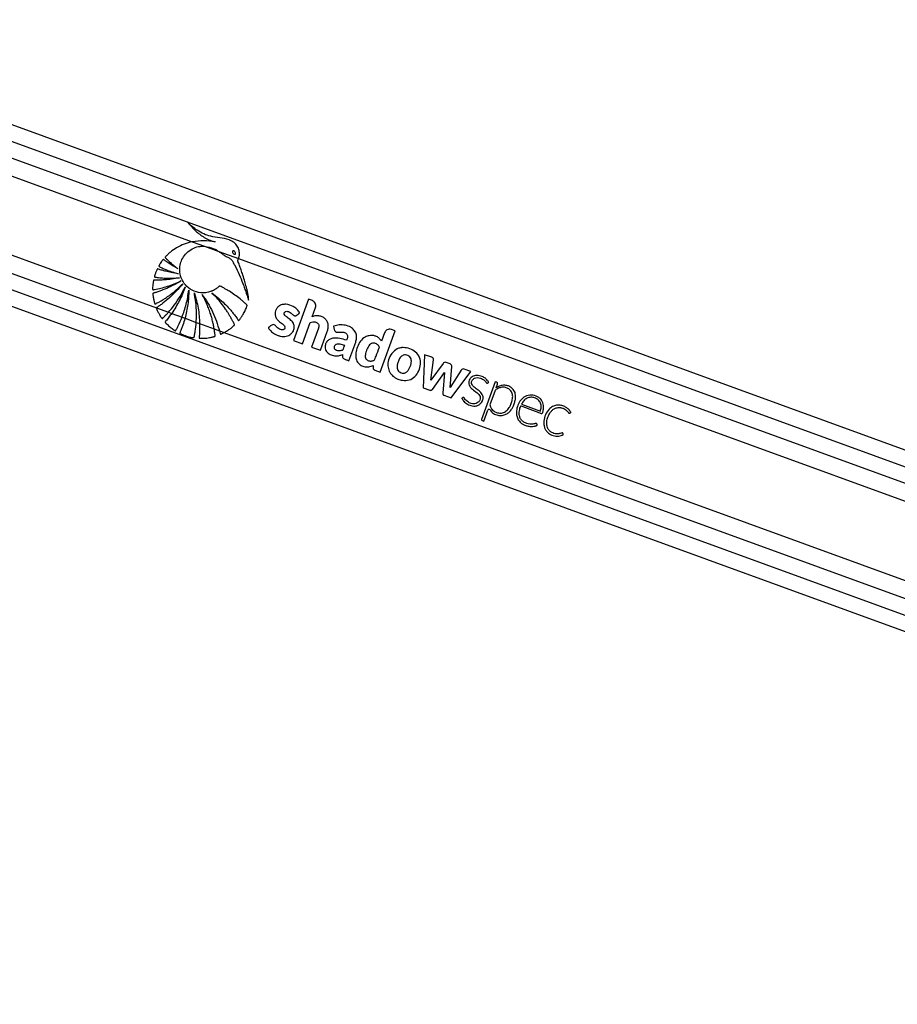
# Model space of a CAD drawing. Header units: millimetres. Extents: x 20 to 26560, y 16 to 18133.
# Tile 43 of 106: x 9574 to 10151, y 6806 to 7453. Entities that reach past the tile are written whole.
import ezdxf

# ---------------------------------------------------------------- set-up
doc = ezdxf.new("R2010")
doc.units = ezdxf.units.MM
doc.header["$LTSCALE"] = 2

msp = doc.modelspace()

# ---------------------------------------------------------------- linework, layer by layer
at = {"color": 7, "linetype": 'Continuous', "lineweight": 25}
for p, q in [((11075.56, 6835.16), (9379.49, 7452.59)), ((9347.8, 7344.93), (10828.36, 6805.96)), ((9687.83, 7306.72), (9695.84, 7303.81)), ((9695.84, 7303.81), (9705.31, 7300.36)), ((9705.31, 7300.36), (9718.24, 7295.66)), ((9718.24, 7295.66), (10752.38, 6919.2)), ((9764.22, 7268.97), (9754.36, 7241.87)), ((9766.7, 7268.07), (9764.22, 7268.97)), ((9664.28, 7263.34), (9672.19, 7260.46)), ((9766.65, 7257.52), (9768.83, 7263.51)), ((9672.19, 7260.46), (9674.33, 7259.68)), ((9674.33, 7259.68), (9681.13, 7257.2)), ((9681.13, 7257.2), (9683.06, 7256.5)), ((9683.06, 7256.5), (9690.45, 7253.81)), ((9690.45, 7253.81), (9692.68, 7253)), ((9692.68, 7253), (9702.24, 7249.52)), ((9702.24, 7249.52), (9705.74, 7248.25)), ((9760.18, 7239.75), (9765.24, 7253.65)), ((9770.7, 7249.94), (9766.19, 7237.56)), ((9780.69, 7251.28), (9781.08, 7249.08)), ((9821.21, 7248.23), (9818.71, 7249.14)), ((9705.74, 7248.25), (9708.78, 7247.14)), ((9708.78, 7247.14), (10735.47, 6873.39)), ((9772.01, 7235.45), (9776.52, 7247.82)), ((9811.35, 7221.13), (9821.21, 7248.23)), ((9814.18, 7247.02), (9812.17, 7241.5)), ((9754.36, 7241.87), (9760.18, 7239.75)), ((9766.19, 7237.56), (9772.01, 7235.45)), ((9790.74, 7228.63), (9795.17, 7240.8)), ((9840.47, 7232.59), (9839.42, 7210.91)), ((9845.13, 7230.89), (9840.47, 7232.59)), ((9844.54, 7215.77), (9846.37, 7229.29)), ((9806.76, 7225.58), (9806.67, 7223.94)), ((9852.56, 7226.9), (9844.54, 7215.77)), ((9857.29, 7226.48), (9854.5, 7227.49)), ((9857.2, 7211.11), (9858.39, 7224.75)), ((9870.87, 7221.51), (9866.53, 7223.09)), ((9807.74, 7222.44), (9811.35, 7221.13)), ((9845.53, 7209.79), (9853.48, 7220.83)), ((9853.48, 7220.83), (9852.44, 7207.27)), ((9864.54, 7222.43), (9857.2, 7211.11)), ((9857.87, 7204.19), (9870.87, 7221.51)), ((9839.42, 7210.91), (9843.93, 7209.26)), ((9886.87, 7214.82), (9877.86, 7190.1)), ((9887.71, 7214.52), (9886.87, 7214.82)), ((9887.36, 7210.81), (9887.38, 7210.83)), ((9887.38, 7210.83), (9888.28, 7213.3)), ((9853.14, 7205.91), (9857.87, 7204.19)), ((9886.7, 7208.97), (9883.31, 7199.65)), ((9904.09, 7200.09), (9916.47, 7195.58)), ((9879.39, 7188.87), (9882.03, 7196.14)), ((9878.24, 7189.29), (9879.39, 7188.87))]:
    msp.add_line(p, q, dxfattribs=at)
at = {"color": 8, "linetype": 'Continuous', "lineweight": 25}
for p, q in [((9382.48, 7440.61), (11061.87, 6829.26)), ((9382.84, 7429.63), (10774.23, 6923.12)), ((9382.84, 7417.75), (9687.83, 7306.72)), ((9376.42, 7368.13), (9664.28, 7263.34)), ((9369.59, 7358.74), (10749.77, 6856.31)), ((9360.7, 7351.12), (10843.17, 6811.46))]:
    msp.add_line(p, q, dxfattribs=at)
at = {"color": 7, "linetype": 'Continuous', "lineweight": 25}
for centre, radius, start, end in [((9826.48, 7227.31), 9.95, 97.30298, 100.70419), ((9853.93, 7225.91), 1.69, 69.99696, 144.21197), ((9856.71, 7224.9), 1.68, 355.03307, 69.99696), ((9865.96, 7221.51), 1.68, 69.99696, 147.03173), ((9825.55, 7225.71), 9.27, 205.36938, 210.12406), ((9887.39, 7213.62), 0.948, 339.99696, 69.99696), ((9892.6, 7204.5), 8.08, 62.67773, 68.99189), ((9888.07, 7208.47), 1.45, 122.08485, 159.99696), ((9882.8, 7195.86), 0.821, 34.05252, 159.99696), ((9878.46, 7189.88), 0.632, 159.99696, 249.99696)]:
    msp.add_arc(centre, radius, start, end, dxfattribs=at)
for points, knots in [([(9718.24, 7295.66), (9718.3, 7295.84), (9718.38, 7296.07), (9718.45, 7296.32), (9718.5, 7296.49), (9718.63, 7296.98), (9718.9, 7298.49), (9718.77, 7301.02), (9717.56, 7303.97), (9715.27, 7306.5), (9711.33, 7308.54), (9705.97, 7309.23), (9700.37, 7310.14), (9695.26, 7311.69), (9691.31, 7314.02), (9687.89, 7316.57), (9686.01, 7318.39), (9685.07, 7319.31)], [0, 0, 0, 0, 0.012824, 0.016029, 0.017632, 0.024042, 0.04973, 0.119058, 0.188311, 0.256944, 0.340978, 0.476074, 0.611696, 0.717447, 0.827134, 0.913109, 1, 1, 1, 1]), ([(9685.07, 7319.31), (9686.64, 7317.47), (9689.76, 7313.8), (9694.65, 7310.08), (9698.51, 7308.09), (9700.63, 7307.3), (9701.89, 7306.91), (9702.53, 7306.78), (9702.85, 7306.71)], [0, 0, 0, 0, 0.325675, 0.650339, 0.822905, 0.91105, 0.955444, 1, 1, 1, 1]), ([(9702.85, 7306.71), (9700.38, 7307.02), (9695.37, 7307.67), (9690.36, 7307.04), (9687.83, 7306.72)], [0, 0, 0, 0, 0.49392, 1, 1, 1, 1]), ([(9687.83, 7306.72), (9686.06, 7306.28), (9682.48, 7305.37), (9677.69, 7303), (9674.22, 7300.61), (9672.31, 7298.95), (9671.51, 7298.2), (9671.11, 7297.81), (9670.7, 7297.37), (9670.3, 7297.03), (9670.08, 7296.71), (9670.04, 7296.5), (9670.09, 7296.27), (9670.3, 7296.01), (9670.59, 7295.74), (9670.86, 7295.5), (9671.42, 7295), (9672.25, 7294.17), (9673.84, 7292.73), (9675.86, 7290.99), (9677.56, 7289.69), (9678.41, 7289.04)], [0, 0, 0, 0, 0.170321, 0.3431, 0.494952, 0.561808, 0.579327, 0.59685, 0.614378, 0.63513, 0.645402, 0.650074, 0.654865, 0.666912, 0.680629, 0.691342, 0.70081, 0.750688, 0.800565, 0.900282, 1, 1, 1, 1]), ([(9723.72, 7264.37), (9723.78, 7264.51), (9723.86, 7264.69), (9723.89, 7264.96), (9723.81, 7265.14), (9723.58, 7265.38), (9723.07, 7265.82), (9722.21, 7266.66), (9720.87, 7267.83), (9718.75, 7269.61), (9715.84, 7271.82), (9712.77, 7273.89), (9710.27, 7275.37), (9708.7, 7276.28), (9707.36, 7276.93), (9706.54, 7277.56), (9705.7, 7277.64), (9705.34, 7277.36), (9704.67, 7276.77), (9703.37, 7275.66), (9701.86, 7274.85), (9700.73, 7274.36), (9700.31, 7274.19), (9699.54, 7273.92), (9698.31, 7273.56), (9695.2, 7273.03), (9690.5, 7273.44), (9685.25, 7276.15), (9681.5, 7280.43), (9679.69, 7285.12), (9679.44, 7289.56), (9680.19, 7293.41), (9681.97, 7297.14), (9684.86, 7300.38), (9688.67, 7302.74), (9692.48, 7303.86), (9694.9, 7303.82), (9695.84, 7303.81)], [0, 0, 0, 0, 0.005222, 0.00705, 0.009524, 0.012096, 0.018903, 0.033777, 0.054996, 0.082593, 0.133161, 0.185648, 0.215166, 0.237428, 0.250526, 0.268263, 0.273769, 0.278869, 0.283861, 0.306281, 0.339443, 0.344858, 0.350272, 0.355686, 0.374083, 0.39607, 0.468653, 0.538305, 0.602711, 0.66846, 0.714341, 0.760165, 0.807683, 0.860647, 0.913453, 0.966526, 1, 1, 1, 1]), ([(9695.84, 7303.81), (9697.93, 7303.42), (9701.3, 7302.8), (9704.2, 7301.03), (9705.31, 7300.36)], [0, 0, 0, 0, 0.620885, 1, 1, 1, 1]), ([(9714.38, 7300.66), (9714.34, 7300.62), (9714.25, 7300.53), (9714.18, 7300.33), (9714.18, 7300.04), (9714.33, 7299.59), (9714.7, 7299.05), (9715.17, 7298.66), (9715.57, 7298.51), (9715.81, 7298.48), (9716, 7298.53), (9716.09, 7298.6), (9716.13, 7298.63)], [0, 0, 0, 0, 0.054409, 0.108831, 0.182979, 0.304817, 0.522551, 0.753607, 0.828743, 0.904472, 0.959024, 1, 1, 1, 1]), ([(9716.13, 7298.63), (9716.17, 7298.67), (9716.26, 7298.76), (9716.33, 7298.96), (9716.33, 7299.24), (9716.19, 7299.69), (9715.82, 7300.23), (9715.35, 7300.62), (9714.95, 7300.78), (9714.71, 7300.81), (9714.51, 7300.76), (9714.42, 7300.69), (9714.38, 7300.66)], [0, 0, 0, 0, 0.054059, 0.108137, 0.18149, 0.301977, 0.518461, 0.74882, 0.824555, 0.900875, 0.955234, 1, 1, 1, 1]), ([(9678.41, 7289.04), (9677.56, 7289.5), (9675.86, 7290.43), (9673.74, 7291.73), (9672.04, 7292.85), (9670.95, 7293.59), (9670.17, 7294.16), (9669.59, 7294.56), (9669.22, 7294.9), (9668.91, 7295.02), (9668.79, 7295.02), (9668.67, 7294.98), (9668.41, 7294.78), (9668.06, 7294.33), (9667.46, 7293.5), (9666.91, 7292.6), (9666.39, 7291.77), (9666.11, 7291.32), (9665.95, 7291.01), (9665.91, 7290.83), (9665.94, 7290.67), (9666.04, 7290.54), (9666.3, 7290.36), (9666.98, 7290.04), (9668.36, 7289.34), (9670.92, 7288.29), (9674.43, 7286.94), (9677.2, 7286.12), (9678.62, 7285.7)], [0, 0, 0, 0, 0.0957603, 0.1915202, 0.2467589, 0.296659, 0.3224907, 0.3418214, 0.3671379, 0.3709819, 0.3746497, 0.3786075, 0.3834286, 0.4068288, 0.4342892, 0.4854536, 0.5103757, 0.5314302, 0.5386662, 0.5445292, 0.5490361, 0.5540371, 0.5600312, 0.5801648, 0.6281075, 0.7139882, 0.8534141, 1, 1, 1, 1]), ([(9705.31, 7300.36), (9705.96, 7299.91), (9706.87, 7299.29), (9707.98, 7298.45), (9708.7, 7297.93), (9709.89, 7297.15), (9711.58, 7296.48), (9713.48, 7295.39), (9714.36, 7293.71), (9715.08, 7292.52), (9715.51, 7291.7), (9715.71, 7291.33), (9715.79, 7291.17), (9715.83, 7291.1), (9715.84, 7291.07), (9715.85, 7291.06), (9715.86, 7291.05), (9715.86, 7291.05), (9717.82, 7287.27), (9719.72, 7282.83), (9721.6, 7277.79), (9722.18, 7276.22), (9722.74, 7274.64), (9723.28, 7273.06), (9723.82, 7271.48), (9724.35, 7269.9), (9724.69, 7268.85), (9724.86, 7268.33)], [0, 0, 0, 0, 0.061385, 0.084428, 0.107288, 0.130191, 0.194029, 0.247865, 0.293247, 0.336626, 0.356113, 0.364687, 0.36846, 0.370119, 0.37085, 0.371171, 0.371312, 0.371375, 0.371424, 0.699593, 0.742663, 0.785721, 0.828754, 0.871748, 0.914688, 0.957557, 1, 1, 1, 1]), ([(9724.86, 7268.33), (9724.88, 7269.03), (9724.9, 7270), (9724.62, 7271.32), (9724.42, 7272.38), (9724.1, 7273.89), (9723.67, 7275.75), (9723, 7278.39), (9722.05, 7281.75), (9720.88, 7285.48), (9719.69, 7288.94), (9718.78, 7291.42), (9718.17, 7292.97), (9717.88, 7293.64), (9717.76, 7293.93), (9717.73, 7294.09), (9717.68, 7294.18), (9717.65, 7294.23), (9717.63, 7294.32), (9717.69, 7294.45), (9717.78, 7294.62), (9718.01, 7295), (9718.14, 7295.37), (9718.24, 7295.66)], [0, 0, 0, 0, 0.072987, 0.101721, 0.141523, 0.186708, 0.264189, 0.34167, 0.473093, 0.631062, 0.75172, 0.858594, 0.908141, 0.926881, 0.935038, 0.941371, 0.943446, 0.945805, 0.947814, 0.952903, 0.959258, 0.968238, 1, 1, 1, 1]), ([(9678.62, 7285.7), (9677.07, 7285.94), (9674.3, 7286.38), (9670.79, 7287.21), (9668.4, 7287.88), (9666.84, 7288.36), (9665.92, 7288.66), (9665.33, 7288.91), (9665.02, 7288.91), (9664.87, 7288.81), (9664.78, 7288.73), (9664.64, 7288.49), (9664.37, 7287.97), (9664.05, 7287.18), (9663.74, 7286.29), (9663.46, 7285.43), (9663.22, 7284.7), (9663.06, 7284.18), (9663.02, 7283.93), (9663.02, 7283.81), (9663.05, 7283.7), (9663.14, 7283.58), (9663.36, 7283.47), (9663.67, 7283.43), (9664.43, 7283.36), (9665.66, 7283.19), (9667.45, 7283.03), (9669.37, 7282.91), (9673.37, 7282.76), (9676.7, 7282.97), (9679.35, 7283.14)], [0, 0, 0, 0, 0.130262, 0.233617, 0.299768, 0.336789, 0.369447, 0.380584, 0.390293, 0.392933, 0.395825, 0.399941, 0.415813, 0.444971, 0.471103, 0.493456, 0.520924, 0.53476, 0.538753, 0.542051, 0.544892, 0.547529, 0.554863, 0.563496, 0.573591, 0.618893, 0.666575, 0.72277, 0.779183, 1, 1, 1, 1]), ([(9679.35, 7283.14), (9677.62, 7282.8), (9674.5, 7282.19), (9670.44, 7281.76), (9667.58, 7281.59), (9665.73, 7281.53), (9664.56, 7281.53), (9663.71, 7281.52), (9663.15, 7281.56), (9662.78, 7281.58), (9662.6, 7281.52), (9662.52, 7281.49), (9662.42, 7281.41), (9662.35, 7281.26), (9662.31, 7280.95), (9662.22, 7280.52), (9662.11, 7279.8), (9661.96, 7278.59), (9661.81, 7277.23), (9661.76, 7276.12), (9661.78, 7275.63), (9661.83, 7275.43), (9661.94, 7275.3), (9662.11, 7275.23), (9662.34, 7275.22), (9662.59, 7275.26), (9662.79, 7275.31), (9662.91, 7275.34), (9662.96, 7275.35), (9662.99, 7275.36), (9663, 7275.36), (9663, 7275.36), (9663, 7275.36), (9663, 7275.36), (9663, 7275.36), (9665.87, 7275.9), (9671.8, 7277.34), (9677.39, 7279.75), (9680.29, 7281)], [0, 0, 0, 0, 0.124268, 0.224134, 0.287391, 0.32581, 0.354668, 0.370117, 0.385225, 0.394173, 0.396313, 0.398354, 0.400352, 0.404874, 0.409569, 0.422064, 0.435864, 0.460943, 0.507806, 0.532673, 0.538552, 0.542987, 0.546573, 0.550039, 0.555782, 0.562197, 0.56788, 0.570235, 0.571223, 0.571646, 0.57183, 0.571911, 0.571946, 0.571962, 0.571969, 0.571974, 0.777422, 1, 1, 1, 1]), ([(9680.29, 7281), (9678.74, 7280.08), (9675.77, 7278.31), (9671.82, 7276.43), (9668.76, 7275.15), (9666.76, 7274.41), (9665.24, 7273.88), (9664.16, 7273.54), (9663.23, 7273.23), (9662.57, 7273.12), (9662.17, 7272.95), (9662.04, 7272.86), (9661.97, 7272.77), (9661.92, 7272.65), (9661.92, 7272.4), (9661.96, 7271.94), (9662.06, 7271.22), (9662.18, 7270.27), (9662.44, 7268.87), (9662.72, 7267.61), (9662.99, 7266.63), (9663.07, 7266.28), (9663.15, 7266.1), (9663.22, 7265.99), (9663.32, 7265.92), (9663.44, 7265.89), (9663.71, 7265.91), (9663.99, 7266.06), (9664.23, 7266.21), (9664.33, 7266.28), (9664.37, 7266.3), (9664.39, 7266.31), (9664.4, 7266.31), (9664.4, 7266.32), (9664.4, 7266.32), (9664.4, 7266.32), (9664.4, 7266.32), (9666.37, 7267.36), (9670.33, 7269.72), (9676.12, 7273.91), (9679.69, 7277.3), (9681.53, 7279.05)], [0, 0, 0, 0, 0.108949, 0.208094, 0.263111, 0.308423, 0.336747, 0.360079, 0.37671, 0.395394, 0.400258, 0.402679, 0.404737, 0.406695, 0.410739, 0.419483, 0.434414, 0.454793, 0.477277, 0.51983, 0.532788, 0.53826, 0.541373, 0.544322, 0.546268, 0.548762, 0.551547, 0.562359, 0.567025, 0.568834, 0.569564, 0.56987, 0.570002, 0.570059, 0.570085, 0.570096, 0.5701, 0.570104, 0.704082, 0.847381, 1, 1, 1, 1]), ([(9681.53, 7279.05), (9678.75, 7275.87), (9674.74, 7271.29), (9669.37, 7266.96), (9667.03, 7265.27), (9666.01, 7264.56), (9665.47, 7264.2), (9664.95, 7263.82), (9664.47, 7263.61), (9664.31, 7263.38), (9664.28, 7263.34)], [0, 0, 0, 0, 0.539634, 0.777256, 0.881908, 0.90933, 0.936757, 0.964191, 0.992825, 1, 1, 1, 1]), ([(9672.19, 7260.46), (9673.47, 7261.97), (9676.23, 7265.25), (9679.94, 7270.76), (9682.07, 7274.9), (9683.14, 7276.99)], [0, 0, 0, 0, 0.298622, 0.646049, 1, 1, 1, 1]), ([(9683.14, 7276.99), (9681.97, 7273.95), (9679.63, 7267.88), (9676.1, 7262.41), (9674.33, 7259.68)], [0, 0, 0, 0, 0.500097, 1, 1, 1, 1]), ([(9681.13, 7257.2), (9682.13, 7260.01), (9684.19, 7265.77), (9685.1, 7271.82), (9685.57, 7274.93)], [0, 0, 0, 0, 0.486212, 1, 1, 1, 1]), ([(9685.57, 7274.93), (9685.45, 7271.82), (9685.22, 7265.59), (9683.78, 7259.53), (9683.06, 7256.5)], [0, 0, 0, 0, 0.500115, 1, 1, 1, 1]), ([(9689.19, 7273.16), (9690.14, 7269.86), (9692.03, 7263.27), (9692.47, 7256.42), (9692.68, 7253)], [0, 0, 0, 0, 0.500144, 1, 1, 1, 1]), ([(9690.45, 7253.81), (9690.57, 7256.96), (9690.82, 7263.45), (9689.74, 7269.86), (9689.19, 7273.16)], [0, 0, 0, 0, 0.484531, 1, 1, 1, 1]), ([(9694.39, 7272.05), (9696.84, 7268.35), (9701.74, 7260.95), (9704.41, 7252.48), (9705.74, 7248.25)], [0, 0, 0, 0, 0.500003, 1, 1, 1, 1]), ([(9702.24, 7249.52), (9702.15, 7250.04), (9701.9, 7251.49), (9701.37, 7253.97), (9700.69, 7256.64), (9699.83, 7259.51), (9698.83, 7262.45), (9697.51, 7265.73), (9696.05, 7268.94), (9694.95, 7271.01), (9694.39, 7272.05)], [0, 0, 0, 0, 0.066205, 0.183788, 0.317485, 0.41147, 0.558603, 0.705732, 0.852863, 1, 1, 1, 1]), ([(9708.78, 7247.14), (9708.88, 7247.19), (9709.08, 7247.29), (9709.62, 7247.59), (9710.42, 7248.07), (9711.76, 7248.92), (9712.89, 7249.73), (9713.79, 7250.45), (9714.25, 7250.82), (9714.75, 7251.27), (9715.23, 7251.6), (9715.55, 7251.96), (9715.6, 7252.23), (9715.49, 7252.68), (9715.04, 7253.38), (9714.6, 7254.32), (9714.12, 7255.22), (9713.65, 7256.12), (9712.99, 7257.32), (9712.11, 7258.81), (9710.98, 7260.64), (9709.29, 7263.18), (9706.93, 7266.34), (9703.91, 7269.9), (9701.71, 7272.11), (9700.62, 7273.21)], [0, 0, 0, 0, 0.009773, 0.01955, 0.053503, 0.090987, 0.156953, 0.174231, 0.191508, 0.208784, 0.232016, 0.242885, 0.248402, 0.255249, 0.282679, 0.320214, 0.345703, 0.371192, 0.407907, 0.464935, 0.521963, 0.594639, 0.729773, 0.864843, 1, 1, 1, 1]), ([(9700.62, 7273.21), (9702.09, 7272.09), (9705.04, 7269.87), (9708.89, 7266.32), (9711.82, 7263.24), (9713.95, 7260.74), (9715.32, 7259.02), (9716.42, 7257.53), (9717.21, 7256.47), (9717.72, 7255.64), (9717.99, 7255.24), (9718.15, 7255.15), (9718.28, 7255.12), (9718.46, 7255.15), (9718.63, 7255.28), (9718.82, 7255.51), (9719.11, 7255.96), (9719.55, 7256.49), (9720.3, 7257.56), (9721.35, 7259.23), (9722.64, 7261.61), (9723.36, 7263.45), (9723.72, 7264.37)], [0, 0, 0, 0, 0.152817, 0.305598, 0.431743, 0.504493, 0.577242, 0.613253, 0.658131, 0.685771, 0.69446, 0.697026, 0.701153, 0.704888, 0.711447, 0.718643, 0.72912, 0.755836, 0.775879, 0.836896, 0.918475, 1, 1, 1, 1]), ([(9768.83, 7263.51), (9768.94, 7264.03), (9769.17, 7265.06), (9768.68, 7266.47), (9767.83, 7267.53), (9767.08, 7267.89), (9766.7, 7268.07)], [0, 0, 0, 0, 0.283705, 0.557917, 0.775026, 1, 1, 1, 1]), ([(9664.28, 7263.34), (9664.26, 7263.29), (9664.22, 7263.21), (9664.23, 7262.96), (9664.39, 7262.61), (9664.86, 7261.7), (9665.5, 7260.25), (9666.61, 7258.46), (9667.3, 7257.15), (9667.86, 7256.54), (9668.01, 7256.44), (9668.16, 7256.42), (9668.31, 7256.45), (9668.54, 7256.58), (9668.75, 7256.79), (9668.92, 7256.99), (9669.01, 7257.09), (9669.05, 7257.13), (9669.07, 7257.15), (9669.08, 7257.16), (9669.11, 7257.2), (9669.25, 7257.34), (9669.81, 7257.9), (9670.83, 7258.95), (9671.71, 7259.93), (9672.19, 7260.46)], [0, 0, 0, 0, 0.0103662, 0.0207254, 0.0528636, 0.0909928, 0.2434331, 0.3959544, 0.5484314, 0.5620356, 0.5757638, 0.5846996, 0.5936259, 0.6087531, 0.6416636, 0.6579537, 0.6660984, 0.6701709, 0.6711889, 0.671698, 0.673734, 0.6818784, 0.7144558, 0.8447767, 1, 1, 1, 1]), ([(9756.29, 7258.4), (9756.41, 7258.49), (9756.67, 7258.69), (9757.11, 7259.02), (9757.51, 7259.33), (9757.84, 7259.58), (9758.03, 7259.74), (9758.19, 7259.83), (9758.29, 7259.9), (9758.34, 7259.95), (9758.34, 7260.01), (9758.32, 7260.08), (9758.27, 7260.21), (9758.16, 7260.39), (9758.05, 7260.55), (9757.99, 7260.65), (9757.97, 7260.68), (9757.96, 7260.7), (9757.95, 7260.7), (9757.95, 7260.71), (9757.95, 7260.71), (9757.95, 7260.71), (9757.95, 7260.71), (9757.73, 7261.08), (9757.22, 7261.78), (9756.31, 7262.72), (9755.29, 7263.53), (9753.13, 7264.87), (9750.22, 7265.81), (9746.84, 7265.61), (9744.69, 7264.61), (9743.24, 7263.07), (9742.41, 7261.39), (9742.12, 7259.56), (9742.39, 7257.51), (9743.37, 7255.82), (9744.63, 7254.65), (9745.77, 7253.75), (9746.92, 7252.88), (9747.97, 7252), (9748.61, 7251.22), (9748.78, 7250.51), (9748.71, 7250.02), (9748.49, 7249.58), (9748.15, 7249.24), (9747.73, 7249), (9747.18, 7248.86), (9746.27, 7248.89), (9745.07, 7249.28), (9743.8, 7250.17), (9742.9, 7251.18), (9742.1, 7252.09), (9741.46, 7252.26), (9741.14, 7252.34)], [0, 0, 0, 0, 0.0099329, 0.0214283, 0.0365863, 0.0432559, 0.0484962, 0.053293, 0.0553278, 0.0566847, 0.0577092, 0.0590119, 0.0615785, 0.0670909, 0.0724325, 0.074295, 0.0749633, 0.0752232, 0.0753306, 0.0753765, 0.0753964, 0.0754051, 0.075409, 0.0754119, 0.1039957, 0.1325728, 0.1611982, 0.1897806, 0.3002877, 0.355354, 0.4103131, 0.451904, 0.4923977, 0.5324272, 0.5723884, 0.6270175, 0.6565102, 0.6858398, 0.7228167, 0.7511971, 0.7767391, 0.7873386, 0.7984042, 0.8090601, 0.8193674, 0.8297366, 0.8403316, 0.8565613, 0.8890673, 0.9219661, 0.9574766, 0.9785704, 1, 1, 1, 1]), ([(9674.33, 7259.68), (9673.71, 7258.85), (9672.48, 7257.18), (9671.19, 7255.27), (9670.13, 7254.35), (9670.04, 7254), (9670.07, 7253.83), (9670.26, 7253.5), (9671.27, 7252.66), (9672.77, 7251.03), (9674.78, 7249.6), (9675.99, 7248.63), (9676.54, 7248.36), (9676.7, 7248.34), (9676.83, 7248.37), (9676.97, 7248.47), (9677.09, 7248.63), (9677.19, 7248.82), (9677.25, 7248.94), (9677.28, 7248.99), (9677.31, 7249.04), (9677.42, 7249.25), (9677.87, 7250.07), (9679.24, 7252.7), (9680.33, 7255.28), (9681.13, 7257.2)], [0, 0, 0, 0, 0.1195994, 0.2391987, 0.2690967, 0.2746927, 0.2803252, 0.2887026, 0.3175206, 0.4311486, 0.5448782, 0.6016873, 0.6097184, 0.6150378, 0.6204065, 0.6249757, 0.6338316, 0.6441653, 0.6493233, 0.6496457, 0.6509352, 0.6560931, 0.6767248, 0.7592623, 1, 1, 1, 1]), ([(9683.06, 7256.5), (9682.62, 7254.97), (9681.96, 7252.67), (9680.81, 7249.7), (9680.25, 7248.01), (9679.7, 7247.09), (9679.68, 7246.8), (9679.71, 7246.68), (9679.8, 7246.55), (9680.01, 7246.4), (9680.36, 7246.27), (9681.16, 7245.92), (9682.91, 7245.18), (9685.15, 7244.48), (9687.15, 7244.01), (9688.1, 7243.81), (9688.54, 7243.75), (9688.75, 7243.78), (9688.9, 7243.86), (9689.02, 7244.01), (9689.14, 7244.32), (9689.17, 7244.62), (9689.21, 7244.84), (9689.21, 7244.87), (9689.22, 7244.88), (9689.23, 7244.95), (9689.28, 7245.2), (9689.48, 7246.2), (9689.99, 7249.1), (9690.26, 7251.84), (9690.45, 7253.81)], [0, 0, 0, 0, 0.157954, 0.23689, 0.315827, 0.335557, 0.340312, 0.34417, 0.348015, 0.355304, 0.369895, 0.384388, 0.442354, 0.558411, 0.616366, 0.645357, 0.654969, 0.660514, 0.666113, 0.670902, 0.679415, 0.698775, 0.701184, 0.701259, 0.70156, 0.702764, 0.707582, 0.726851, 0.803941, 1, 1, 1, 1]), ([(9741.14, 7252.34), (9740.78, 7252.29), (9740.07, 7252.18), (9739.29, 7251.45), (9738.63, 7250.97), (9738.12, 7250.65), (9737.9, 7250.45), (9737.82, 7250.3), (9737.81, 7250.24), (9737.83, 7250.12), (9738.1, 7249.78), (9738.53, 7249.08), (9739.43, 7248.12), (9740.57, 7247.15), (9742.02, 7246.18), (9743.69, 7245.36), (9745.58, 7244.74), (9747.55, 7244.46), (9749.47, 7244.59), (9751.23, 7245.14), (9752.69, 7246.17), (9753.85, 7247.51), (9754.57, 7248.96), (9754.88, 7250.39), (9754.83, 7251.68), (9754.49, 7252.73), (9753.7, 7254.12), (9752.45, 7255.35), (9750.95, 7256.55), (9749.82, 7257.35), (9748.89, 7258.13), (9748.29, 7258.93), (9748.17, 7259.73), (9748.38, 7260.34), (9748.8, 7260.82), (9749.51, 7261.11), (9750.44, 7261.06), (9751.63, 7260.68), (9753.01, 7259.77), (9753.95, 7258.66), (9754.88, 7258.17), (9755.35, 7258.06), (9755.85, 7258.12), (9756.14, 7258.3), (9756.29, 7258.4)], [0, 0, 0, 0, 0.0226935, 0.0437687, 0.0651254, 0.0741052, 0.0817038, 0.0833114, 0.0846079, 0.0858086, 0.0903707, 0.111465, 0.1376482, 0.1725378, 0.205482, 0.2470289, 0.2889527, 0.3304574, 0.3713797, 0.4085198, 0.4449783, 0.4820391, 0.5188242, 0.5459772, 0.5729923, 0.599285, 0.6141098, 0.6736334, 0.7069358, 0.735471, 0.7605499, 0.7834668, 0.7961254, 0.8098728, 0.822722, 0.8348476, 0.8566123, 0.8796709, 0.9131375, 0.9588327, 0.9692417, 0.9789822, 0.9887727, 1, 1, 1, 1]), ([(9776.52, 7247.82), (9776.74, 7248.54), (9777.18, 7249.97), (9777.23, 7252.25), (9776.58, 7254.45), (9775.19, 7256.27), (9773.25, 7257.48), (9771.08, 7258.12), (9768.79, 7258.24), (9767.36, 7257.76), (9766.65, 7257.52)], [0, 0, 0, 0, 0.124448, 0.250146, 0.374778, 0.499816, 0.624786, 0.750232, 0.874855, 1, 1, 1, 1]), ([(9692.68, 7253), (9692.69, 7251.73), (9692.7, 7249.2), (9692.63, 7246.36), (9692.36, 7244.6), (9692.3, 7244.01), (9692.33, 7243.67), (9692.4, 7243.52), (9692.51, 7243.41), (9692.74, 7243.32), (9693.1, 7243.33), (9694.03, 7243.35), (9696.08, 7243.37), (9698.4, 7243.65), (9700.34, 7244.03), (9701.23, 7244.24), (9701.83, 7244.38), (9702.27, 7244.47), (9702.57, 7244.58), (9702.74, 7244.73), (9702.84, 7244.89), (9702.86, 7245.32), (9702.75, 7245.98), (9702.55, 7247.46), (9702.37, 7248.64), (9702.24, 7249.52)], [0, 0, 0, 0, 0.1526837, 0.305369, 0.3405963, 0.3678172, 0.3760602, 0.3817133, 0.3873962, 0.3942157, 0.4109612, 0.4299577, 0.5059755, 0.6582109, 0.7097862, 0.7444431, 0.7678257, 0.7852405, 0.7983325, 0.8053072, 0.8123488, 0.8200755, 0.8564459, 0.892543, 1, 1, 1, 1]), ([(9765.24, 7253.65), (9765.8, 7253.85), (9766.85, 7254.2), (9768.33, 7254.19), (9769.51, 7253.86), (9770.33, 7253.31), (9770.83, 7252.55), (9771.07, 7251.71), (9770.95, 7250.8), (9770.78, 7250.21), (9770.7, 7249.94)], [0, 0, 0, 0, 0.20075, 0.371353, 0.491267, 0.615204, 0.694596, 0.793687, 0.904539, 1, 1, 1, 1]), ([(9795.17, 7240.8), (9795.43, 7241.7), (9795.94, 7243.51), (9795.59, 7246.37), (9794.2, 7248.89), (9791.68, 7250.89), (9788.3, 7252.08), (9784.38, 7252.37), (9781.91, 7251.64), (9780.69, 7251.28)], [0, 0, 0, 0, 0.122899, 0.245993, 0.3688, 0.492261, 0.661688, 0.834247, 1, 1, 1, 1]), ([(9781.08, 7249.08), (9781.13, 7248.88), (9781.23, 7248.49), (9781.57, 7247.99), (9782.03, 7247.6), (9783.14, 7247.11), (9784.98, 7247.51), (9786.99, 7247.45), (9788.52, 7246.92), (9789.41, 7246.19), (9789.84, 7245.21), (9789.92, 7243.8), (9789.5, 7242.78), (9789.21, 7242.08)], [0, 0, 0, 0, 0.043693, 0.087035, 0.130805, 0.173871, 0.347703, 0.520641, 0.609431, 0.697904, 0.762047, 0.837472, 1, 1, 1, 1]), ([(9818.71, 7249.14), (9818.19, 7249.25), (9817.17, 7249.48), (9815.77, 7248.99), (9814.72, 7248.14), (9814.36, 7247.4), (9814.18, 7247.02)], [0, 0, 0, 0, 0.283705, 0.557917, 0.775026, 1, 1, 1, 1]), ([(9705.74, 7248.25), (9705.84, 7247.61), (9705.95, 7246.93), (9706.28, 7246.27), (9706.38, 7246.17), (9706.51, 7246.11), (9706.75, 7246.11), (9707.55, 7246.39), (9708.23, 7246.8), (9708.78, 7247.14)], [0, 0, 0, 0, 0.393663, 0.426729, 0.452538, 0.478488, 0.511189, 0.59913, 1, 1, 1, 1]), ([(9789.21, 7242.08), (9787.74, 7242.5), (9784.8, 7243.34), (9780.91, 7243.63), (9777.92, 7242.78), (9776.07, 7241.27), (9775.12, 7239.11), (9775.01, 7237.02), (9775.58, 7235.29), (9776.88, 7233.67), (9779.01, 7232.31), (9781.82, 7231.7), (9784.36, 7231.93), (9785.86, 7232.46), (9786.52, 7232.7)], [0, 0, 0, 0, 0.143245, 0.2863, 0.358562, 0.42973, 0.501653, 0.57333, 0.62118, 0.668883, 0.765222, 0.851094, 0.934425, 1, 1, 1, 1]), ([(9812.17, 7241.5), (9811.71, 7242.14), (9810.83, 7243.34), (9809, 7244.55), (9806.74, 7245.27), (9804.09, 7245.23), (9800.91, 7244.11), (9798.12, 7241.49), (9796.17, 7237.78), (9795.24, 7234.07), (9795.13, 7230.6), (9796.18, 7227.79), (9798.07, 7225.71), (9800.69, 7224.56), (9803.78, 7224.34), (9805.77, 7225.17), (9806.76, 7225.58)], [0, 0, 0, 0, 0.055174, 0.104924, 0.152121, 0.22113, 0.288785, 0.386404, 0.484076, 0.581734, 0.655206, 0.726559, 0.788721, 0.848695, 0.925084, 1, 1, 1, 1]), ([(9787.95, 7238.62), (9786.94, 7238.95), (9785.53, 7239.4), (9783.65, 7239.56), (9782.6, 7239.45), (9781.84, 7239.08), (9781.38, 7238.6), (9781.09, 7238), (9780.98, 7237.36), (9781.09, 7236.74), (9781.59, 7236.09), (9782.55, 7235.58), (9783.86, 7235.2), (9784.82, 7235.29), (9785.3, 7235.33)], [0, 0, 0, 0, 0.2353455, 0.3283824, 0.4176232, 0.4665966, 0.5143676, 0.5625721, 0.6119275, 0.6567477, 0.6994067, 0.7879811, 0.8941275, 1, 1, 1, 1]), ([(9785.3, 7235.33), (9785.68, 7235.43), (9786.18, 7235.55), (9786.76, 7235.79), (9787.23, 7236.22), (9787.44, 7237.29), (9787.77, 7238.14), (9787.95, 7238.62)], [0, 0, 0, 0, 0.256542, 0.334859, 0.397753, 0.663702, 1, 1, 1, 1]), ([(9810.71, 7237.5), (9810.53, 7237.86), (9810.18, 7238.56), (9809.3, 7239.39), (9808.26, 7239.96), (9806.97, 7240.26), (9805.52, 7239.98), (9803.79, 7238.62), (9802.65, 7236.55), (9801.89, 7234.3), (9801.5, 7232.64), (9801.4, 7231.11), (9801.75, 7230.27), (9801.93, 7229.86)], [0, 0, 0, 0, 0.06701, 0.13381, 0.20062, 0.267957, 0.355127, 0.441557, 0.633595, 0.746498, 0.846357, 0.924443, 1, 1, 1, 1]), ([(9801.93, 7229.86), (9802.16, 7229.58), (9802.62, 7229.02), (9803.65, 7228.59), (9804.72, 7228.39), (9805.76, 7228.45), (9806.67, 7228.67), (9807.63, 7229.04), (9808.08, 7230.28), (9809.09, 7233.04), (9810, 7235.54), (9810.71, 7237.5)], [0, 0, 0, 0, 0.0697682, 0.1420933, 0.215677, 0.285558, 0.3440214, 0.4047267, 0.4769931, 0.5880132, 1, 1, 1, 1]), ([(9822.52, 7236.42), (9821.2, 7235.53), (9818.52, 7233.71), (9816.66, 7229.49), (9816.02, 7225.33), (9816.79, 7222.92), (9817.17, 7221.74)], [0, 0, 0, 0, 0.274692, 0.559989, 0.783639, 1, 1, 1, 1]), ([(9824.63, 7237.09), (9824.22, 7237), (9823.5, 7236.83), (9822.81, 7236.55), (9822.52, 7236.42)], [0, 0, 0, 0, 0.561208, 1, 1, 1, 1]), ([(9826.4, 7237.26), (9826.17, 7237.25), (9825.78, 7237.24), (9825.38, 7237.2), (9825.21, 7237.18)], [0, 0, 0, 0, 0.563954, 1, 1, 1, 1]), ([(9825.83, 7215.75), (9827.34, 7215.69), (9830.32, 7215.58), (9834.32, 7218.03), (9836.85, 7221.84), (9838.02, 7226.27), (9837.47, 7230.87), (9834.72, 7234.52), (9830.8, 7236.77), (9827.86, 7237.1), (9826.4, 7237.26)], [0, 0, 0, 0, 0.125115, 0.247908, 0.375235, 0.504206, 0.628862, 0.752358, 0.876174, 1, 1, 1, 1]), ([(9786.52, 7232.7), (9786.51, 7232.36), (9786.5, 7231.61), (9786.63, 7230.59), (9787.29, 7229.95), (9788.02, 7229.6), (9789.2, 7229.18), (9790.12, 7228.85), (9790.74, 7228.63)], [0, 0, 0, 0, 0.153808, 0.342505, 0.433346, 0.55862, 0.702766, 1, 1, 1, 1]), ([(9826.38, 7232.26), (9825.67, 7231.79), (9824.21, 7230.82), (9823.25, 7228.5), (9822.63, 7226.58), (9822.32, 7225.01), (9822.31, 7223.65), (9822.74, 7222.32), (9823.71, 7221.28), (9824.55, 7220.91), (9824.98, 7220.72)], [0, 0, 0, 0, 0.1778984, 0.3669349, 0.5164038, 0.6117421, 0.7064983, 0.8043159, 0.9007999, 1, 1, 1, 1]), ([(9824.98, 7220.72), (9825.5, 7220.57), (9826.53, 7220.29), (9827.87, 7220.63), (9828.71, 7221.23), (9829.24, 7221.77), (9829.69, 7222.37), (9830.63, 7223.94), (9831.48, 7225.93), (9831.8, 7228.28), (9831.66, 7229.85), (9830.83, 7231.24), (9829.5, 7232.13), (9827.93, 7232.6), (9826.89, 7232.37), (9826.38, 7232.26)], [0, 0, 0, 0, 0.081409, 0.162225, 0.200498, 0.238876, 0.277459, 0.31571, 0.520186, 0.601428, 0.678877, 0.757677, 0.838992, 0.920897, 1, 1, 1, 1]), ([(9846.37, 7229.29), (9846.37, 7229.38), (9846.36, 7229.58), (9846.24, 7229.94), (9846.01, 7230.33), (9845.61, 7230.68), (9845.29, 7230.82), (9845.13, 7230.89)], [0, 0, 0, 0, 0.123461, 0.278128, 0.520216, 0.746513, 1, 1, 1, 1]), ([(9806.67, 7223.94), (9806.68, 7223.75), (9806.7, 7223.38), (9806.95, 7222.93), (9807.32, 7222.62), (9807.59, 7222.5), (9807.74, 7222.44)], [0, 0, 0, 0, 0.286382, 0.546973, 0.760274, 1, 1, 1, 1]), ([(9817.53, 7221.06), (9817.86, 7220.55), (9818.46, 7219.65), (9819.25, 7218.91), (9819.6, 7218.58)], [0, 0, 0, 0, 0.558522, 1, 1, 1, 1]), ([(9819.6, 7218.58), (9820.65, 7217.82), (9822.54, 7216.45), (9824.82, 7215.96), (9825.83, 7215.75)], [0, 0, 0, 0, 0.556174, 1, 1, 1, 1]), ([(9881.83, 7214.02), (9882.03, 7214.13), (9882.24, 7214.25), (9882.4, 7214.45), (9882.42, 7214.49), (9882.43, 7214.56), (9882.4, 7214.68), (9882.23, 7215.02), (9881.69, 7215.71), (9880.67, 7216.91), (9879.13, 7217.92), (9877.4, 7218.62), (9875.74, 7219.01), (9873.97, 7219.02), (9872.31, 7218.56), (9870.95, 7217.66), (9869.99, 7216.47), (9869.41, 7215.05), (9869.34, 7213.4), (9870.28, 7211.21), (9872.67, 7209.18), (9875.15, 7207.54), (9876.62, 7205.84), (9877.22, 7204.37), (9876.87, 7202.68), (9875.8, 7201.26), (9874.25, 7200.41), (9872.61, 7200.21), (9871.11, 7200.49), (9869.79, 7200.99), (9868.6, 7201.73), (9867.57, 7202.67), (9866.88, 7203.57), (9866.52, 7204.21), (9866.28, 7204.42), (9866.1, 7204.5), (9865.85, 7204.52), (9865.56, 7204.39), (9865.3, 7204.16), (9865.08, 7204.01), (9864.95, 7203.93), (9864.91, 7203.88), (9864.9, 7203.86), (9864.91, 7203.84), (9864.93, 7203.75), (9865.02, 7203.61), (9865.13, 7203.44), (9865.37, 7203.08), (9865.63, 7202.67), (9865.94, 7202.29), (9866.08, 7202.12), (9866.14, 7202.05), (9866.17, 7202.02), (9866.18, 7202), (9866.19, 7202), (9866.19, 7201.99), (9866.19, 7201.99), (9866.19, 7201.99), (9866.87, 7201.21), (9868.57, 7199.89), (9871.26, 7198.9), (9873.73, 7198.78), (9875.83, 7199.29), (9876.89, 7200.22), (9877.42, 7200.69)], [0, 0, 0, 0, 0.010829, 0.011529, 0.012127, 0.013052, 0.015073, 0.017739, 0.03148, 0.057486, 0.093676, 0.119104, 0.147618, 0.175792, 0.203903, 0.22976, 0.253437, 0.276873, 0.303126, 0.330944, 0.388857, 0.451479, 0.474782, 0.49689, 0.525617, 0.553831, 0.580929, 0.608802, 0.631841, 0.654374, 0.676717, 0.699111, 0.721796, 0.731279, 0.734326, 0.737351, 0.740659, 0.746266, 0.752174, 0.757108, 0.75935, 0.759634, 0.759895, 0.760324, 0.760893, 0.764226, 0.768058, 0.77064, 0.785242, 0.791669, 0.794497, 0.795742, 0.796289, 0.79653, 0.796637, 0.796683, 0.796704, 0.796713, 0.79672, 0.846935, 0.89888, 0.932729, 0.96579, 1, 1, 1, 1]), ([(9878.93, 7204.88), (9878.49, 7205.89), (9877.6, 7207.91), (9874.9, 7209.77), (9872.77, 7211.3), (9871.51, 7212.9), (9871.18, 7214.17), (9871.4, 7215.21), (9871.82, 7215.99), (9872.44, 7216.65), (9873.51, 7217.32), (9875.14, 7217.63), (9876.97, 7217.27), (9878.35, 7216.68), (9879.46, 7215.93), (9880.35, 7215.1), (9880.83, 7214.22), (9881.28, 7213.93), (9881.44, 7213.88), (9881.59, 7213.89), (9881.72, 7213.93), (9881.79, 7213.99), (9881.83, 7214.02)], [0, 0, 0, 0, 0.124778, 0.249542, 0.369694, 0.4284, 0.481224, 0.514871, 0.548895, 0.583537, 0.618609, 0.693311, 0.768512, 0.830409, 0.866112, 0.922934, 0.969973, 0.977732, 0.984778, 0.989397, 0.994335, 1, 1, 1, 1]), ([(9883.31, 7199.65), (9883.43, 7199.23), (9883.73, 7198.17), (9884.72, 7196.5), (9886.51, 7195.01), (9888.93, 7194.2), (9891.64, 7194.2), (9894.25, 7195.51), (9896.02, 7197.61), (9897.15, 7199.98), (9897.93, 7202.41), (9898.44, 7205.04), (9898.05, 7207.8), (9896.33, 7209.86), (9894.11, 7211.04), (9891.71, 7211.33), (9889.37, 7210.85), (9887.99, 7210.08), (9887.3, 7209.7)], [0, 0, 0, 0, 0.0341043, 0.0840776, 0.1466221, 0.2087488, 0.2771046, 0.3496757, 0.4255835, 0.4843747, 0.5508468, 0.6216403, 0.6892904, 0.7575167, 0.8189958, 0.8793055, 0.9395155, 1, 1, 1, 1]), ([(9891.4, 7212.45), (9890.6, 7212.26), (9889.17, 7211.92), (9887.92, 7211.15), (9887.36, 7210.81)], [0, 0, 0, 0, 0.556875, 1, 1, 1, 1]), ([(9895.49, 7212.04), (9894.74, 7212.25), (9893.4, 7212.64), (9892.01, 7212.51), (9891.4, 7212.45)], [0, 0, 0, 0, 0.558316, 1, 1, 1, 1]), ([(9899.83, 7207.74), (9899.36, 7208.64), (9898.51, 7210.26), (9896.98, 7211.24), (9896.31, 7211.68)], [0, 0, 0, 0, 0.556758, 1, 1, 1, 1]), ([(9843.93, 7209.26), (9844.1, 7209.22), (9844.42, 7209.12), (9844.89, 7209.22), (9845.26, 7209.46), (9845.44, 7209.68), (9845.53, 7209.79)], [0, 0, 0, 0, 0.2863264, 0.5448384, 0.7577681, 1, 1, 1, 1]), ([(9852.44, 7207.27), (9852.43, 7207.11), (9852.42, 7206.8), (9852.54, 7206.39), (9852.79, 7206.07), (9853.02, 7205.97), (9853.14, 7205.91)], [0, 0, 0, 0, 0.3000962, 0.5583466, 0.7630865, 1, 1, 1, 1]), ([(9877.42, 7200.69), (9877.95, 7201.45), (9878.67, 7202.47), (9879.01, 7203.98), (9878.95, 7204.59), (9878.93, 7204.88)], [0, 0, 0, 0, 0.599205, 0.809031, 1, 1, 1, 1]), ([(9899.09, 7199.76), (9899.35, 7200.52), (9899.85, 7201.99), (9900.39, 7204.69), (9900.04, 7206.59), (9899.83, 7207.74)], [0, 0, 0, 0, 0.296442, 0.572275, 1, 1, 1, 1]), ([(9903.58, 7198.97), (9903.62, 7198.96), (9903.68, 7198.94), (9903.75, 7198.91), (9903.78, 7198.9), (9903.79, 7198.9), (9903.8, 7198.9), (9903.8, 7198.89), (9903.8, 7198.89), (9903.8, 7198.89), (9903.8, 7198.89), (9903.8, 7198.89), (9904.57, 7198.61), (9906.11, 7198.05), (9908.42, 7197.21), (9910.73, 7196.37), (9912.74, 7195.63), (9914.57, 7194.98), (9915.89, 7194.41), (9916.86, 7194.11), (9917.3, 7193.99), (9917.51, 7194.02), (9917.73, 7194.16), (9917.93, 7194.44), (9918.11, 7194.91), (9918.28, 7195.69), (9918.52, 7196.65), (9918.65, 7197.87), (9918.61, 7199.32), (9918.29, 7200.73), (9917.75, 7201.93), (9917.16, 7202.87), (9916.17, 7203.97), (9914.06, 7205.46), (9910.58, 7206.39), (9906.44, 7205.54), (9903.38, 7202.86), (9901.55, 7199.46), (9900.72, 7196.06), (9900.74, 7192.98), (9901.54, 7190.43), (9903.05, 7188.18), (9904.56, 7187.22), (9905.33, 7186.73)], [0, 0, 0, 0, 0.002274, 0.003275, 0.003716, 0.003909, 0.003995, 0.004032, 0.004049, 0.004056, 0.004059, 0.004061, 0.004062, 0.046487, 0.088913, 0.131338, 0.173764, 0.199656, 0.232, 0.247975, 0.252209, 0.255508, 0.258705, 0.265314, 0.272848, 0.28454, 0.306465, 0.324317, 0.347624, 0.381446, 0.398309, 0.415265, 0.438718, 0.474805, 0.547218, 0.618869, 0.684204, 0.750636, 0.816426, 0.863262, 0.908332, 0.953113, 1, 1, 1, 1]), ([(9916.47, 7195.58), (9916.71, 7196.43), (9917.2, 7198.11), (9916.83, 7200.83), (9915.21, 7203.07), (9912.82, 7204.33), (9910.21, 7204.76), (9907.6, 7204.14), (9905.46, 7202.44), (9904.55, 7200.87), (9904.09, 7200.09)], [0, 0, 0, 0, 0.124213, 0.247775, 0.374538, 0.501893, 0.623019, 0.743733, 0.871569, 1, 1, 1, 1]), ([(9897.28, 7196.33), (9897.66, 7196.94), (9898.37, 7198.03), (9898.87, 7199.22), (9899.09, 7199.76)], [0, 0, 0, 0, 0.553981, 1, 1, 1, 1]), ([(9905.33, 7186.73), (9906, 7186.43), (9907.35, 7185.84), (9909.42, 7185.48), (9911.25, 7185.43), (9912.54, 7185.59), (9913.38, 7185.82), (9913.84, 7186.01), (9914.19, 7186.14), (9914.36, 7186.23), (9914.43, 7186.28), (9914.46, 7186.32), (9914.46, 7186.35), (9914.44, 7186.41), (9914.33, 7186.6), (9914.3, 7186.84), (9914.19, 7187.1), (9914.06, 7187.31), (9913.75, 7187.43), (9913.31, 7187.42), (9912.55, 7187.22), (9911.59, 7186.97), (9910.49, 7186.93), (9909.2, 7187), (9907.55, 7187.35), (9905.92, 7188.09), (9904.53, 7189.12), (9903.38, 7190.47), (9902.51, 7192.8), (9902.57, 7195.81), (9903.24, 7197.91), (9903.58, 7198.97)], [0, 0, 0, 0, 0.070766, 0.141748, 0.201106, 0.248035, 0.266451, 0.284809, 0.29667, 0.302127, 0.303721, 0.304907, 0.30596, 0.307193, 0.311035, 0.326616, 0.330017, 0.338587, 0.348792, 0.360366, 0.380977, 0.424679, 0.455917, 0.48711, 0.54945, 0.617591, 0.657564, 0.71666, 0.786611, 0.892608, 1, 1, 1, 1]), ([(9935.82, 7194.15), (9935.99, 7194.27), (9936.19, 7194.42), (9936.42, 7194.54), (9936.46, 7194.57), (9936.47, 7194.59), (9936.47, 7194.61), (9936.47, 7194.66), (9936.44, 7194.78), (9936.33, 7195.17), (9935.96, 7195.58), (9935.61, 7196.06), (9935.24, 7196.5), (9934.45, 7197.31), (9933.3, 7198.13), (9931.88, 7198.78), (9930.33, 7199.29), (9928.67, 7199.52), (9926.99, 7199.37), (9925.67, 7199.03), (9924.42, 7198.48), (9923.26, 7197.72), (9921.52, 7196.11), (9919.7, 7193.18), (9918.73, 7189.61), (9918.72, 7186.68), (9919.17, 7184.56), (9920.15, 7182.62), (9921.57, 7181.14), (9923.2, 7180.12), (9924.87, 7179.47), (9926.64, 7179.11), (9928.42, 7179.08), (9929.92, 7179.36), (9930.88, 7179.73), (9931.29, 7179.95), (9931.42, 7180.02), (9931.46, 7180.05), (9931.48, 7180.1), (9931.49, 7180.16), (9931.49, 7180.21), (9931.49, 7180.24)], [0, 0, 0, 0, 0.0137903, 0.0162974, 0.0168497, 0.0172844, 0.0177743, 0.01844, 0.0200661, 0.0261215, 0.0448039, 0.0553484, 0.0656335, 0.082788, 0.1297296, 0.1576289, 0.185603, 0.2368152, 0.2667667, 0.2965003, 0.3263416, 0.3566221, 0.3876915, 0.4817674, 0.5794716, 0.6274179, 0.6742204, 0.720724, 0.7691221, 0.807565, 0.8469167, 0.8865427, 0.9257955, 0.9642777, 0.9860576, 0.9933886, 0.9948115, 0.9958169, 0.9968035, 0.9980798, 1, 1, 1, 1]), ([(9931.49, 7180.24), (9931.47, 7180.35), (9931.43, 7180.59), (9931.3, 7180.87), (9931.15, 7181.07), (9931.03, 7181.18), (9930.88, 7181.23), (9930.37, 7181.22), (9929.83, 7180.87), (9929, 7180.7), (9928.35, 7180.59), (9927.75, 7180.57), (9927.05, 7180.58), (9926.02, 7180.69), (9924.39, 7181.2), (9922.65, 7182.33), (9921.07, 7184.31), (9920.46, 7187.12), (9920.87, 7190.18), (9921.95, 7193.05), (9923.38, 7195.33), (9925.08, 7196.85), (9926.62, 7197.62), (9928.06, 7197.92), (9929.12, 7197.9), (9930.39, 7197.71), (9931.79, 7197.28), (9933.14, 7196.44), (9934.01, 7195.66), (9934.54, 7195.06), (9934.84, 7194.6), (9935.07, 7194.29), (9935.24, 7194.13), (9935.43, 7194.07), (9935.63, 7194.07), (9935.75, 7194.12), (9935.82, 7194.15)], [0, 0, 0, 0, 0.008613, 0.01893, 0.023711, 0.027809, 0.031616, 0.035597, 0.067636, 0.079047, 0.101583, 0.119142, 0.125704, 0.15608, 0.199933, 0.257837, 0.315431, 0.393714, 0.47405, 0.554581, 0.631568, 0.681625, 0.730929, 0.764448, 0.795819, 0.812805, 0.864674, 0.909246, 0.935705, 0.955571, 0.971604, 0.978837, 0.985383, 0.98962, 0.99428, 1, 1, 1, 1]), ([(9883.48, 7196.32), (9883.76, 7195.91), (9884.22, 7195.23), (9885.19, 7194.28), (9886.78, 7193.27), (9889.14, 7192.48), (9892.04, 7192.62), (9893.7, 7193.38), (9894.52, 7193.75)], [0, 0, 0, 0, 0.116144, 0.197588, 0.324338, 0.564652, 0.784003, 1, 1, 1, 1]), ([(9894.52, 7193.75), (9895.11, 7194.16), (9896.15, 7194.9), (9896.93, 7195.89), (9897.28, 7196.33)], [0, 0, 0, 0, 0.561458, 1, 1, 1, 1])]:
    msp.add_open_spline(points, degree=3, knots=knots, dxfattribs=at)

doc.saveas('drawing.dxf')
